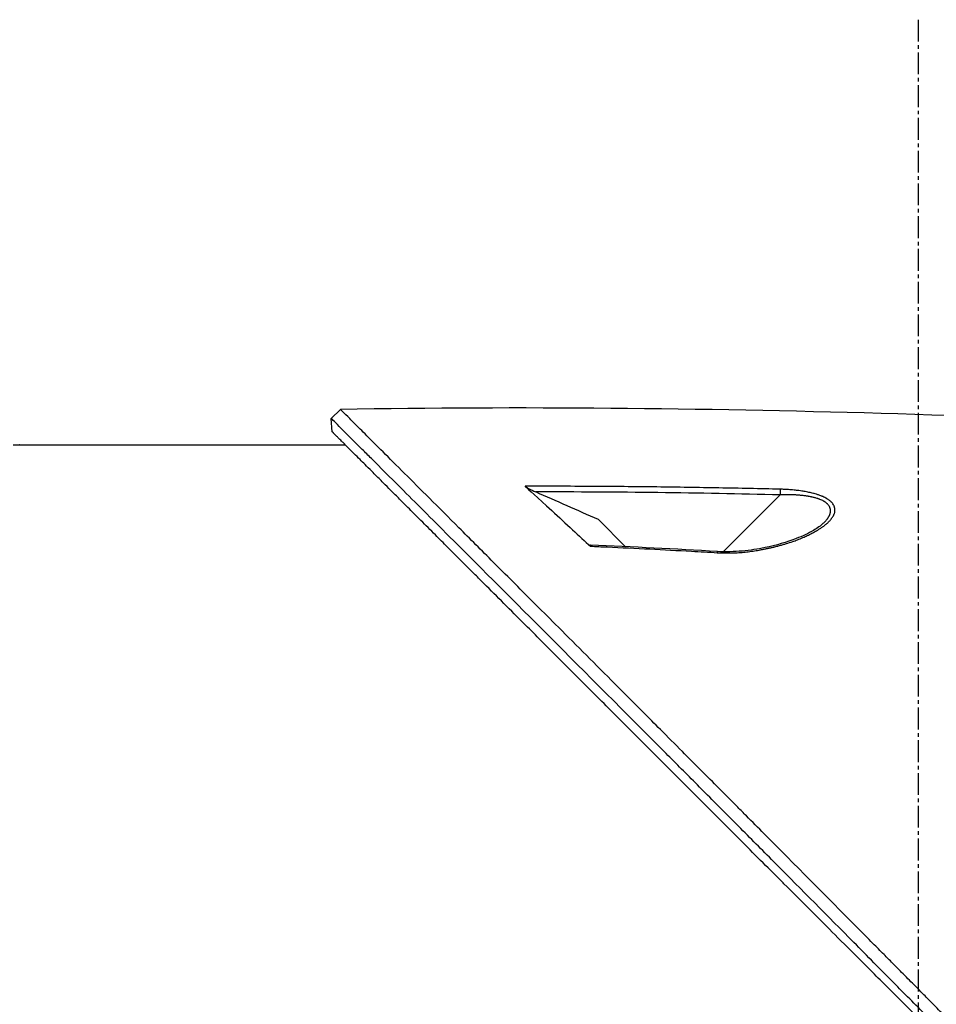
# Model space of a CAD drawing. Header units: millimetres. Extents: x 0 to 4378, y 0 to 2376.
# Tile 246 of 256: x 320 to 392, y 1252 to 1328. Entities that reach past the tile are written whole.
import ezdxf

# ---------------------------------------------------------------- set-up
doc = ezdxf.new("R2010")
doc.units = ezdxf.units.MM
doc.header["$LTSCALE"] = 0.2
doc.linetypes.add('CENTER2', pattern=[1.125, 0.75, -0.125, 0.125, -0.125])
doc.layers.add('02_Center Line', color=1, linetype='CENTER2')

# ---------------------------------------------------------------- blocks, each defined once
blk = doc.blocks.new('A$C078f5041')
for p, q in [((-102.867, 797.157), (-103.574, 797.864)), ((-102.946, 796.121), (-102.867, 797.157)), ((-78.7, 795.1), (-103.966, 795.1)), ((-137.687, 791.232), (-133.276, 786.821)), ((-123.588, 789.312), (-125.685, 787.216)), ((-140.264, 788.312), (-140.264, 788.312)), ((-133.187, 786.732), (-133.187, 786.732))]:
    blk.add_line(p, q)
for centre, major_axis, ratio, start_param, end_param in [((-137.675, 791.22), (0.012, -0.5), 0.024078, 3.598321, 4.68712), ((-2483.699, 6139.76), (-4137.306, -4137.193), 0.999391, 1.20105, 1.201958), ((-132.795, 786.339), (-0.029, 0.499), 0.023193, 5.671135, 6.283186)]:
    blk.add_ellipse(centre, major_axis=major_axis, ratio=ratio, start_param=start_param, end_param=end_param)
for points, knots in [([(-190.366, 710.683), (-190.355, 710.694), (-190.21, 710.839), (-190.139, 710.91), (-190.081, 710.967), (-189.91, 711.138), (-189.796, 711.252), (-189.452, 711.596), (-189.221, 711.825), (-188.528, 712.518), (-188.061, 712.984), (-186.651, 714.393), (-185.698, 715.346), (-184.555, 716.489), (-184.373, 716.671), (-184.053, 716.991), (-183.913, 717.131), (-183.45, 717.595), (-183.123, 717.922), (-182.429, 718.616), (-182.054, 718.991), (-181.458, 719.588), (-181.238, 719.808), (-180.839, 720.208), (-180.661, 720.386), (-180.373, 720.675), (-180.262, 720.785), (-178.969, 722.081), (-177.774, 723.278), (-175.88, 725.178), (-175.189, 725.871), (-173.7, 727.365), (-172.901, 728.167), (-169.959, 731.121), (-167.794, 733.298), (-165.037, 736.075), (-164.459, 736.657), (-163.71, 737.412), (-163.541, 737.582), (-163.294, 737.831), (-163.21, 737.916), (-163.041, 738.086), (-162.955, 738.173), (-162.754, 738.376), (-162.644, 738.487), (-162.446, 738.687), (-162.363, 738.772), (-162.157, 738.979), (-162.034, 739.103), (-161.81, 739.33), (-161.709, 739.433), (-161.078, 740.07), (-160.549, 740.605), (-159.331, 741.837), (-158.643, 742.534), (-157.257, 743.938), (-156.558, 744.645), (-155.416, 745.804), (-154.969, 746.257), (-154.422, 746.812), (-154.32, 746.915), (-154.035, 747.204), (-153.851, 747.39), (-153.314, 747.935), (-152.959, 748.294), (-152.41, 748.851), (-152.212, 749.051), (-151.844, 749.424), (-151.673, 749.596), (-151.424, 749.849), (-151.346, 749.928), (-151.2, 750.075), (-151.136, 750.14), (-150.996, 750.281), (-150.92, 750.359), (-150.64, 750.642), (-150.433, 750.85), (-149.899, 751.39), (-149.573, 751.719), (-149.032, 752.266), (-148.812, 752.488), (-148.413, 752.89), (-148.241, 753.065), (-147.909, 753.401), (-147.752, 753.559), (-147.434, 753.879), (-147.274, 754.04), (-146.87, 754.448), (-146.635, 754.686), (-146.178, 755.148), (-145.96, 755.367), (-145.455, 755.876), (-145.169, 756.165), (-144.478, 756.862), (-144.074, 757.27), (-141.23, 760.138), (-138.817, 762.568), (-135.982, 765.421), (-135.524, 765.881), (-134.844, 766.565), (-134.623, 766.787), (-133.438, 767.979), (-132.482, 768.939), (-131.055, 770.373), (-130.576, 770.854), (-129.528, 771.906), (-128.96, 772.475), (-127.952, 773.487), (-127.51, 773.93), (-126.232, 775.212), (-125.404, 776.042), (-123.097, 778.354), (-121.645, 779.808), (-119.103, 782.352), (-117.994, 783.462), (-116.427, 785.029), (-115.936, 785.519), (-114.524, 786.931), (-113.626, 787.828), (-111.967, 789.485), (-111.201, 790.25), (-109.105, 792.343), (-107.894, 793.552), (-106.418, 795.026), (-105.995, 795.447), (-105.255, 796.186), (-104.935, 796.506), (-104.529, 796.91), (-104.407, 797.032), (-104.077, 797.362), (-103.906, 797.532), (-103.644, 797.794), (-103.574, 797.864), (-103.574, 797.864)], [-6.38032, -6.38032, -6.38032, -6.38032, -6.37821, -6.37821, -6.369846, -6.369846, -6.353117, -6.353117, -6.319657, -6.319657, -6.25276, -6.25276, -6.118821, -6.118821, -6.093562, -6.093562, -6.074245, -6.074245, -6.02934, -6.02934, -5.977241, -5.977241, -5.946683, -5.946683, -5.922148, -5.922148, -5.906985, -5.906985, -5.744468, -5.744468, -5.651851, -5.651851, -5.545767, -5.545767, -5.263109, -5.263109, -5.188236, -5.188236, -5.166424, -5.166424, -5.156096, -5.156096, -5.145051, -5.145051, -5.130591, -5.130591, -5.12026, -5.12026, -5.104932, -5.104932, -5.092289, -5.092289, -5.026821, -5.026821, -4.941899, -4.941899, -4.85599, -4.85599, -4.800726, -4.800726, -4.788117, -4.788117, -4.765241, -4.765241, -4.721287, -4.721287, -4.696404, -4.696404, -4.675122, -4.675122, -4.664727, -4.664727, -4.65667, -4.65667, -4.64693, -4.64693, -4.620997, -4.620997, -4.580201, -4.580201, -4.553194, -4.553194, -4.530725, -4.530725, -4.50998, -4.50998, -4.488898, -4.488898, -4.457903, -4.457903, -4.429176, -4.429176, -4.391259, -4.391259, -4.337563, -4.337563, -4.012989, -4.012989, -3.949041, -3.949041, -3.91815, -3.91815, -3.78308, -3.78308, -3.714321, -3.714321, -3.631782, -3.631782, -3.566461, -3.566461, -3.442027, -3.442027, -3.2143, -3.2143, -3.028646, -3.028646, -2.942037, -2.942037, -2.774506, -2.774506, -2.616657, -2.616657, -2.316725, -2.316725, -2.178502, -2.178502, -2.04381, -2.04381, -1.977504, -1.977504, -1.844402, -1.844402, -1.687943, -1.687943, -1.687943, -1.687943]), ([(-189.659, 709.975), (-189.617, 710.018), (-189.249, 710.384), (-188.43, 711.202), (-188.12, 711.512), (-187.184, 712.446), (-186.554, 713.076), (-184.649, 714.98), (-183.365, 716.264), (-181.156, 718.475), (-180.276, 719.356), (-178.187, 721.448), (-176.984, 722.654), (-169.917, 729.741), (-163.9, 735.795), (-159.517, 740.226), (-158.662, 741.092), (-157.148, 742.624), (-156.491, 743.29), (-155.182, 744.617), (-154.535, 745.274), (-153.234, 746.592), (-152.591, 747.244), (-151.508, 748.34), (-151.071, 748.783), (-150.433, 749.429), (-150.203, 749.661), (-149.119, 750.757), (-148.275, 751.609), (-146.596, 753.305), (-145.779, 754.13), (-144.443, 755.478), (-143.922, 756.003), (-141.37, 758.576), (-139.35, 760.613), (-136.453, 763.528), (-135.538, 764.449), (-134.199, 765.796), (-133.768, 766.229), (-132.484, 767.519), (-131.636, 768.371), (-129.987, 770.028), (-129.184, 770.834), (-121.766, 778.279), (-116.226, 783.818), (-110.645, 789.393), (-109.379, 790.657), (-107.412, 792.621), (-106.652, 793.38), (-105.735, 794.295), (-105.498, 794.531), (-104.495, 795.532), (-103.891, 796.135), (-103.075, 796.95), (-102.867, 797.157), (-102.867, 797.157)], [0.000001, 0.000001, 0.000001, 0.000001, 0.021324, 0.021324, 0.03421, 0.03421, 0.059972, 0.059972, 0.111336, 0.111336, 0.145179, 0.145179, 0.190053, 0.190053, 0.406282, 0.406282, 0.45854, 0.45854, 0.49858, 0.49858, 0.53836, 0.53836, 0.578257, 0.578257, 0.605242, 0.605242, 0.618018, 0.618018, 0.679184, 0.679184, 0.737422, 0.737422, 0.77473, 0.77473, 0.920763, 0.920763, 0.987368, 0.987368, 1.019116, 1.019116, 1.082341, 1.082341, 1.143319, 1.143319, 1.651214, 1.651214, 1.817992, 1.817992, 1.943145, 1.943145, 1.990049, 1.990049, 2.154423, 2.154423, 2.318904, 2.318904, 2.318904, 2.318904]), ([(-208.707, 690.359), (-208.707, 690.359), (-208.689, 690.378), (-208.642, 690.424), (-208.631, 690.435), (-208.581, 690.485), (-208.532, 690.534), (-208.437, 690.63), (-208.397, 690.669), (-208.292, 690.774), (-208.223, 690.844), (-208.075, 690.991), (-208, 691.066), (-207.791, 691.275), (-207.649, 691.417), (-207.436, 691.631), (-207.377, 691.689), (-207.175, 691.892), (-207.023, 692.044), (-206.763, 692.303), (-206.661, 692.405), (-206.427, 692.639), (-206.293, 692.773), (-206.012, 693.054), (-205.866, 693.201), (-205.692, 693.375), (-205.669, 693.397), (-205.474, 693.592), (-205.295, 693.772), (-204.944, 694.123), (-204.773, 694.293), (-204.367, 694.699), (-204.129, 694.938), (-203.731, 695.336), (-203.577, 695.49), (-203.084, 695.983), (-202.734, 696.332), (-202.001, 697.065), (-201.617, 697.45), (-201.054, 698.012), (-200.887, 698.18), (-200.122, 698.945), (-199.502, 699.565), (-198.454, 700.613), (-198.04, 701.027), (-197.125, 701.941), (-196.621, 702.445), (-195.581, 703.485), (-195.044, 704.023), (-194.395, 704.671), (-194.293, 704.773), (-193.5, 705.566), (-192.795, 706.272), (-191.557, 707.51), (-191.03, 708.036), (-189.806, 709.26), (-189.105, 709.961), (-187.798, 711.268), (-187.195, 711.871), (-186.186, 712.881), (-185.783, 713.283), (-185.107, 713.959), (-184.835, 714.231), (-184.222, 714.845), (-183.879, 715.187), (-183.191, 715.875), (-182.846, 716.22), (-182.191, 716.875), (-181.882, 717.184), (-181.533, 717.533), (-181.493, 717.573), (-181.104, 717.962), (-180.753, 718.314), (-179.863, 719.204), (-179.322, 719.745), (-178.609, 720.458), (-178.439, 720.627), (-177.554, 721.512), (-176.835, 722.232), (-175.386, 723.68), (-174.658, 724.408), (-173.194, 725.872), (-172.459, 726.608), (-170.981, 728.086), (-170.238, 728.828), (-168.744, 730.322), (-167.992, 731.074), (-166.491, 732.575), (-165.742, 733.324), (-164.677, 734.39), (-164.361, 734.705), (-163.728, 735.338), (-163.411, 735.656), (-162.969, 736.097), (-162.844, 736.222), (-162.53, 736.537), (-162.34, 736.727), (-161.96, 737.106), (-161.77, 737.296), (-161.39, 737.677), (-161.199, 737.867), (-160.841, 738.226), (-160.672, 738.394), (-160.481, 738.586), (-160.458, 738.608), (-160.199, 738.868), (-159.961, 739.106), (-159.483, 739.584), (-159.243, 739.823), (-158.764, 740.303), (-158.524, 740.543), (-158.233, 740.833), (-158.185, 740.881), (-157.892, 741.174), (-157.644, 741.422), (-157.14, 741.927), (-156.883, 742.183), (-156.362, 742.704), (-156.099, 742.968), (-155.631, 743.435), (-155.434, 743.632), (-155.05, 744.016), (-154.863, 744.204), (-154.479, 744.588), (-154.282, 744.784), (-153.898, 745.168), (-153.711, 745.355), (-153.341, 745.725), (-153.159, 745.907), (-152.793, 746.273), (-152.609, 746.457), (-152.409, 746.657), (-152.392, 746.675), (-152.181, 746.886), (-151.987, 747.079), (-151.605, 747.462), (-151.416, 747.65), (-151.073, 747.994), (-150.918, 748.148), (-150.727, 748.34), (-150.691, 748.375), (-150.537, 748.529), (-150.419, 748.647), (-150.229, 748.838), (-150.156, 748.91), (-149.975, 749.091), (-149.866, 749.201), (-149.675, 749.391), (-149.595, 749.472), (-149.377, 749.689), (-149.241, 749.826), (-149.05, 750.017), (-148.997, 750.07), (-148.742, 750.324), (-148.537, 750.529), (-148.126, 750.941), (-147.919, 751.147), (-147.506, 751.561), (-147.299, 751.767), (-146.952, 752.114), (-146.812, 752.254), (-145.856, 753.211), (-145.041, 754.025), (-143.541, 755.526), (-142.854, 756.212), (-141.585, 757.481), (-141.003, 758.064), (-140.262, 758.804), (-140.103, 758.964), (-139.287, 759.78), (-138.633, 760.434), (-137.9, 761.167), (-137.818, 761.248), (-137.213, 761.853), (-136.691, 762.375), (-135.965, 763.101), (-135.758, 763.308), (-135.066, 764.001), (-134.581, 764.485), (-133.863, 765.203), (-133.628, 765.439), (-132.596, 766.471), (-131.804, 767.262), (-130.397, 768.67), (-129.778, 769.289), (-128.555, 770.512), (-127.95, 771.116), (-126.763, 772.303), (-126.18, 772.886), (-125.427, 773.639), (-125.251, 773.815), (-124.134, 774.932), (-123.207, 775.859), (-121.917, 777.15), (-121.539, 777.528), (-120.325, 778.741), (-119.502, 779.564), (-118.283, 780.783), (-117.874, 781.193), (-116.926, 782.141), (-116.39, 782.676), (-115.354, 783.712), (-114.852, 784.214), (-114.254, 784.812), (-114.148, 784.919), (-113.303, 785.763), (-112.589, 786.477), (-111.577, 787.49), (-111.255, 787.811), (-110.558, 788.508), (-110.186, 788.88), (-109.474, 789.593), (-109.132, 789.934), (-108.61, 790.457), (-108.421, 790.645), (-108.02, 791.046), (-107.809, 791.257), (-107.417, 791.649), (-107.235, 791.831), (-106.836, 792.231), (-106.621, 792.445), (-106.275, 792.791), (-106.14, 792.927), (-105.827, 793.239), (-105.654, 793.413), (-105.353, 793.714), (-105.223, 793.844), (-104.939, 794.127), (-104.789, 794.277), (-104.539, 794.528), (-104.435, 794.631), (-104.195, 794.872), (-104.063, 795.004), (-103.869, 795.198), (-103.8, 795.267), (-103.641, 795.425), (-103.555, 795.511), (-103.412, 795.654), (-103.352, 795.714), (-103.202, 795.865), (-103.124, 795.942), (-103.055, 796.011), (-103.044, 796.022), (-102.983, 796.084), (-102.954, 796.113), (-102.946, 796.12), (-102.946, 796.121), (-102.946, 796.121)], [0, 0, 0, 0, 0.257354, 0.257354, 0.326237, 0.326237, 0.532709, 0.532709, 0.653072, 0.653072, 0.826383, 0.826383, 0.980612, 0.980612, 1.221018, 1.221018, 1.308472, 1.308472, 1.512953, 1.512953, 1.636992, 1.636992, 1.789146, 1.789146, 1.943102, 1.943102, 1.965845, 1.965845, 2.139379, 2.139379, 2.294197, 2.294197, 2.497442, 2.497442, 2.621999, 2.621999, 2.888446, 2.888446, 3.162424, 3.162424, 3.276803, 3.276803, 3.678252, 3.678252, 3.9315, 3.9315, 4.226971, 4.226971, 4.529662, 4.529662, 4.586048, 4.586048, 4.965901, 4.965901, 5.240486, 5.240486, 5.596576, 5.596576, 5.895461, 5.895461, 6.09193, 6.09193, 6.223224, 6.223224, 6.387068, 6.387068, 6.550917, 6.550917, 6.696146, 6.696146, 6.714688, 6.714688, 6.878445, 6.878445, 7.127882, 7.127882, 7.205393, 7.205393, 7.531923, 7.531923, 7.858453, 7.858453, 8.185149, 8.185149, 8.511845, 8.511845, 8.840084, 8.840084, 9.164788, 9.164788, 9.300716, 9.300716, 9.43764, 9.43764, 9.491568, 9.491568, 9.573784, 9.573784, 9.656087, 9.656087, 9.738273, 9.738273, 9.810512, 9.810512, 9.820176, 9.820176, 9.921487, 9.921487, 10.022047, 10.022047, 10.121234, 10.121234, 10.140813, 10.140813, 10.240775, 10.240775, 10.34206, 10.34206, 10.443345, 10.443345, 10.519125, 10.519125, 10.593519, 10.593519, 10.673571, 10.673571, 10.751664, 10.751664, 10.828971, 10.828971, 10.907781, 10.907781, 10.915165, 10.915165, 10.998748, 10.998748, 11.080195, 11.080195, 11.146615, 11.146615, 11.161943, 11.161943, 11.21211, 11.21211, 11.242651, 11.242651, 11.288319, 11.288319, 11.321832, 11.321832, 11.377745, 11.377745, 11.399138, 11.399138, 11.480179, 11.480179, 11.560404, 11.560404, 11.640086, 11.640086, 11.694297, 11.694297, 12.011124, 12.011124, 12.279997, 12.279997, 12.509628, 12.509628, 12.572827, 12.572827, 12.833111, 12.833111, 12.865725, 12.865725, 13.07529, 13.07529, 13.158686, 13.158686, 13.355513, 13.355513, 13.451637, 13.451637, 13.778619, 13.778619, 14.038498, 14.038498, 14.296261, 14.296261, 14.549067, 14.549067, 14.626299, 14.626299, 15.04137, 15.04137, 15.215105, 15.215105, 15.604069, 15.604069, 15.80398, 15.80398, 16.073193, 16.073193, 16.335419, 16.335419, 16.392609, 16.392609, 16.791079, 16.791079, 16.982171, 16.982171, 17.214497, 17.214497, 17.441103, 17.441103, 17.573214, 17.573214, 17.727887, 17.727887, 17.868871, 17.868871, 18.045189, 18.045189, 18.163993, 18.163993, 18.326743, 18.326743, 18.458589, 18.458589, 18.625722, 18.625722, 18.752843, 18.752843, 18.936687, 18.936687, 19.046733, 19.046733, 19.205689, 19.205689, 19.340689, 19.340689, 19.583635, 19.583635, 19.634122, 19.634122, 19.890387, 19.890387, 19.927065, 19.927065, 19.927065, 19.927065]), ([(-78.7, 795.1), (-78.7, 795.1), (-78.687, 795.1), (-78.636, 795.099), (-78.598, 795.099), (-78.509, 795.099), (-78.453, 795.098), (-78.33, 795.098), (-78.263, 795.098), (-78.2, 795.098)], [0.07533773, 0.07533773, 0.07533773, 0.07533773, 0.09417216, 0.09417216, 0.11300659, 0.11300659, 0.13184102, 0.13184102, 0.15067545, 0.15067545, 0.15067545, 0.15067545]), ([(-137.691, 791.668), (-136.125, 791.707), (-134.537, 791.741), (-131.344, 791.799), (-129.741, 791.824), (-126.441, 791.864), (-124.743, 791.879), (-121.335, 791.897), (-119.624, 791.901), (-117.896, 791.898)], [0, 0, 0, 0, 0.25, 0.25, 0.495865, 0.495865, 0.749803, 0.749803, 1, 1, 1, 1]), ([(-117.896, 791.898), (-118.132, 791.684), (-118.865, 791.024), (-121.085, 788.992), (-122.141, 788.005), (-122.968, 787.25)], [0.000001, 0.000001, 0.000001, 0.000001, 0.1626684, 0.1626684, 0.3260549, 0.3260549, 0.3260549, 0.3260549]), ([(-117.896, 791.898), (-117.908, 791.887), (-117.923, 791.875), (-117.96, 791.85), (-117.983, 791.835), (-118.066, 791.784), (-118.137, 791.745), (-118.35, 791.635), (-118.53, 791.549), (-118.73, 791.461)], [0.000001, 0.000001, 0.000001, 0.000001, 0.00808386, 0.00808386, 0.01768436, 0.01768436, 0.04165446, 0.04165446, 0.09171226, 0.09171226, 0.09171226, 0.09171226]), ([(-132.812, 786.748), (-132.966, 786.739), (-133.121, 786.733), (-133.276, 786.729), (-133.356, 786.728), (-133.437, 786.726), (-133.517, 786.726), (-133.68, 786.725), (-133.844, 786.728), (-134.008, 786.733), (-134.082, 786.736), (-134.157, 786.739), (-134.232, 786.742), (-134.4, 786.751), (-134.568, 786.762), (-134.738, 786.777), (-134.813, 786.783), (-134.889, 786.79), (-134.964, 786.798), (-135.13, 786.815), (-135.297, 786.835), (-135.464, 786.858), (-135.543, 786.869), (-135.621, 786.88), (-135.7, 786.892), (-135.857, 786.916), (-136.015, 786.942), (-136.174, 786.971), (-136.267, 786.988), (-136.361, 787.006), (-136.455, 787.025), (-136.536, 787.041), (-136.618, 787.058), (-136.7, 787.076), (-136.784, 787.094), (-136.868, 787.112), (-136.951, 787.131), (-137.032, 787.15), (-137.113, 787.169), (-137.192, 787.188), (-137.196, 787.189), (-137.201, 787.19), (-137.205, 787.191), (-137.306, 787.215), (-137.403, 787.24), (-137.499, 787.265), (-137.595, 787.29), (-137.689, 787.315), (-137.78, 787.341), (-137.872, 787.367), (-137.963, 787.393), (-138.051, 787.419), (-138.09, 787.431), (-138.129, 787.443), (-138.167, 787.454), (-138.336, 787.506), (-138.5, 787.56), (-138.659, 787.615), (-138.783, 787.658), (-138.905, 787.702), (-139.024, 787.748), (-139.172, 787.804), (-139.316, 787.862), (-139.455, 787.922), (-139.57, 787.971), (-139.682, 788.022), (-139.791, 788.073), (-139.915, 788.131), (-140.034, 788.19), (-140.15, 788.251), (-140.24, 788.298), (-140.327, 788.346), (-140.412, 788.394), (-140.436, 788.408), (-140.46, 788.422), (-140.484, 788.436), (-140.507, 788.449), (-140.53, 788.463), (-140.555, 788.478), (-140.619, 788.516), (-140.682, 788.555), (-140.742, 788.594), (-140.809, 788.636), (-140.873, 788.679), (-140.934, 788.722), (-140.995, 788.765), (-141.054, 788.807), (-141.109, 788.85), (-141.124, 788.861), (-141.139, 788.872), (-141.153, 788.884), (-141.223, 788.939), (-141.288, 788.993), (-141.349, 789.048), (-141.416, 789.109), (-141.478, 789.169), (-141.534, 789.23), (-141.551, 789.248), (-141.567, 789.267), (-141.583, 789.285), (-141.593, 789.296), (-141.602, 789.307), (-141.612, 789.319), (-141.621, 789.33), (-141.63, 789.341), (-141.64, 789.353), (-141.643, 789.357), (-141.646, 789.361), (-141.649, 789.365), (-141.669, 789.39), (-141.688, 789.415), (-141.706, 789.44), (-141.723, 789.464), (-141.74, 789.489), (-141.756, 789.513), (-141.772, 789.537), (-141.787, 789.561), (-141.801, 789.584), (-141.804, 789.589), (-141.807, 789.594), (-141.81, 789.599), (-141.813, 789.605), (-141.817, 789.611), (-141.82, 789.617), (-141.835, 789.645), (-141.849, 789.672), (-141.861, 789.699), (-141.873, 789.726), (-141.884, 789.754), (-141.893, 789.781), (-141.902, 789.808), (-141.91, 789.836), (-141.916, 789.863), (-141.917, 789.866), (-141.918, 789.87), (-141.919, 789.873), (-141.926, 789.906), (-141.931, 789.939), (-141.934, 789.973), (-141.937, 790.006), (-141.938, 790.039), (-141.937, 790.073), (-141.936, 790.106), (-141.932, 790.139), (-141.927, 790.172), (-141.925, 790.179), (-141.924, 790.186), (-141.922, 790.194), (-141.917, 790.217), (-141.911, 790.241), (-141.904, 790.265), (-141.897, 790.289), (-141.888, 790.314), (-141.878, 790.338), (-141.869, 790.361), (-141.859, 790.384), (-141.847, 790.408), (-141.847, 790.41), (-141.846, 790.411), (-141.845, 790.413), (-141.826, 790.452), (-141.803, 790.491), (-141.776, 790.529), (-141.751, 790.566), (-141.721, 790.602), (-141.689, 790.638), (-141.68, 790.648), (-141.67, 790.658), (-141.661, 790.668), (-141.65, 790.678), (-141.639, 790.689), (-141.628, 790.7), (-141.599, 790.728), (-141.568, 790.755), (-141.534, 790.782), (-141.502, 790.808), (-141.467, 790.834), (-141.43, 790.86), (-141.415, 790.87), (-141.4, 790.88), (-141.385, 790.89), (-141.364, 790.904), (-141.341, 790.918), (-141.318, 790.932), (-141.314, 790.935), (-141.309, 790.938), (-141.304, 790.94), (-141.259, 790.967), (-141.211, 790.994), (-141.161, 791.019), (-141.111, 791.045), (-141.057, 791.07), (-141.002, 791.095), (-140.983, 791.104), (-140.964, 791.112), (-140.944, 791.12), (-140.871, 791.151), (-140.792, 791.181), (-140.707, 791.211), (-140.677, 791.221), (-140.646, 791.232), (-140.614, 791.242), (-140.544, 791.265), (-140.474, 791.287), (-140.406, 791.306), (-140.357, 791.321), (-140.309, 791.334), (-140.262, 791.346), (-140.204, 791.361), (-140.146, 791.376), (-140.087, 791.39), (-140.032, 791.403), (-139.976, 791.415), (-139.92, 791.427), (-139.858, 791.441), (-139.794, 791.454), (-139.73, 791.466), (-139.726, 791.467), (-139.722, 791.467), (-139.718, 791.468), (-139.607, 791.49), (-139.493, 791.509), (-139.376, 791.527), (-139.298, 791.539), (-139.22, 791.55), (-139.14, 791.561), (-139.019, 791.577), (-138.896, 791.591), (-138.77, 791.604), (-138.688, 791.612), (-138.606, 791.619), (-138.522, 791.626), (-138.403, 791.635), (-138.282, 791.643), (-138.159, 791.65), (-138.062, 791.655), (-137.964, 791.66), (-137.864, 791.663), (-137.807, 791.665), (-137.749, 791.667), (-137.691, 791.668)], [0, 0, 0, 0, 0.0270827, 0.0270827, 0.0270827, 0.0411256, 0.0411256, 0.0411256, 0.0695065, 0.0695065, 0.0695065, 0.0823921, 0.0823921, 0.0823921, 0.1113872, 0.1113872, 0.1113872, 0.1242941, 0.1242941, 0.1242941, 0.1526044, 0.1526044, 0.1526044, 0.1658319, 0.1658319, 0.1658319, 0.1923647, 0.1923647, 0.1923647, 0.207916, 0.207916, 0.207916, 0.2215, 0.2215, 0.2215, 0.2354902, 0.2354902, 0.2354902, 0.2492212, 0.2492212, 0.2492212, 0.25, 0.25, 0.25, 0.2674842, 0.2674842, 0.2674842, 0.2850744, 0.2850744, 0.2850744, 0.3027002, 0.3027002, 0.3027002, 0.3104208, 0.3104208, 0.3104208, 0.3443978, 0.3443978, 0.3443978, 0.3709428, 0.3709428, 0.3709428, 0.4041468, 0.4041468, 0.4041468, 0.431509, 0.431509, 0.431509, 0.4625284, 0.4625284, 0.4625284, 0.4865055, 0.4865055, 0.4865055, 0.4932527, 0.4932527, 0.4932527, 0.4996013, 0.4996013, 0.4996013, 0.5162457, 0.5162457, 0.5162457, 0.5344736, 0.5344736, 0.5344736, 0.5525404, 0.5525404, 0.5525404, 0.5573434, 0.5573434, 0.5573434, 0.5806157, 0.5806157, 0.5806157, 0.6064037, 0.6064037, 0.6064037, 0.6143219, 0.6143219, 0.6143219, 0.6190583, 0.6190583, 0.6190583, 0.6235444, 0.6235444, 0.6235444, 0.625, 0.625, 0.625, 0.634048, 0.634048, 0.634048, 0.6430402, 0.6430402, 0.6430402, 0.6520701, 0.6520701, 0.6520701, 0.6540014, 0.6540014, 0.6540014, 0.65625, 0.65625, 0.65625, 0.6661503, 0.6661503, 0.6661503, 0.6761846, 0.6761846, 0.6761846, 0.6862488, 0.6862488, 0.6862488, 0.6875, 0.6875, 0.6875, 0.6995394, 0.6995394, 0.6995394, 0.7113318, 0.7113318, 0.7113318, 0.7228138, 0.7228138, 0.7228138, 0.7253202, 0.7253202, 0.7253202, 0.7335038, 0.7335038, 0.7335038, 0.7417519, 0.7417519, 0.7417519, 0.7494631, 0.7494631, 0.7494631, 0.75, 0.75, 0.75, 0.7628534, 0.7628534, 0.7628534, 0.7752317, 0.7752317, 0.7752317, 0.7787267, 0.7787267, 0.7787267, 0.7825392, 0.7825392, 0.7825392, 0.7923986, 0.7923986, 0.7923986, 0.8021419, 0.8021419, 0.8021419, 0.8059426, 0.8059426, 0.8059426, 0.8113842, 0.8113842, 0.8113842, 0.8125, 0.8125, 0.8125, 0.8230752, 0.8230752, 0.8230752, 0.8338188, 0.8338188, 0.8338188, 0.8375, 0.8375, 0.8375, 0.8513031, 0.8513031, 0.8513031, 0.85625, 0.85625, 0.85625, 0.8671774, 0.8671774, 0.8671774, 0.875, 0.875, 0.875, 0.8846756, 0.8846756, 0.8846756, 0.8937423, 0.8937423, 0.8937423, 0.9038865, 0.9038865, 0.9038865, 0.9045152, 0.9045152, 0.9045152, 0.922179, 0.922179, 0.922179, 0.9339319, 0.9339319, 0.9339319, 0.95171, 0.95171, 0.95171, 0.9632922, 0.9632922, 0.9632922, 0.979654, 0.979654, 0.979654, 0.992574, 0.992574, 0.992574, 0.9999999, 0.9999999, 0.9999999, 0.9999999]), ([(-141.196, 789.192), (-141.218, 789.216), (-141.239, 789.239), (-141.258, 789.261), (-141.276, 789.283), (-141.294, 789.304), (-141.311, 789.325), (-141.324, 789.343), (-141.337, 789.36), (-141.35, 789.376), (-141.362, 789.393), (-141.374, 789.409), (-141.385, 789.426), (-141.397, 789.442), (-141.408, 789.458), (-141.418, 789.474), (-141.428, 789.49), (-141.438, 789.506), (-141.448, 789.522), (-141.453, 789.531), (-141.458, 789.539), (-141.462, 789.547), (-141.465, 789.551), (-141.467, 789.555), (-141.469, 789.559), (-141.473, 789.567), (-141.477, 789.574), (-141.481, 789.58), (-141.484, 789.587), (-141.487, 789.593), (-141.49, 789.599), (-141.493, 789.604), (-141.495, 789.609), (-141.498, 789.614), (-141.502, 789.622), (-141.505, 789.63), (-141.509, 789.638), (-141.515, 789.651), (-141.521, 789.664), (-141.527, 789.678), (-141.532, 789.692), (-141.538, 789.706), (-141.543, 789.721), (-141.549, 789.736), (-141.554, 789.751), (-141.559, 789.768), (-141.564, 789.783), (-141.568, 789.798), (-141.572, 789.814), (-141.576, 789.83), (-141.58, 789.847), (-141.583, 789.865), (-141.586, 789.88), (-141.588, 789.897), (-141.59, 789.914), (-141.591, 789.92), (-141.592, 789.927), (-141.592, 789.933), (-141.593, 789.943), (-141.594, 789.951), (-141.594, 789.959), (-141.595, 789.962), (-141.595, 789.966), (-141.595, 789.969), (-141.595, 789.984), (-141.596, 789.999), (-141.595, 790.013), (-141.595, 790.027), (-141.595, 790.04), (-141.594, 790.053), (-141.593, 790.063), (-141.592, 790.073), (-141.591, 790.083), (-141.59, 790.09), (-141.589, 790.097), (-141.588, 790.104), (-141.585, 790.122), (-141.582, 790.141), (-141.577, 790.16), (-141.573, 790.176), (-141.568, 790.193), (-141.563, 790.209), (-141.56, 790.219), (-141.556, 790.229), (-141.552, 790.239), (-141.543, 790.264), (-141.532, 790.289), (-141.519, 790.313), (-141.517, 790.317), (-141.515, 790.321), (-141.513, 790.325), (-141.499, 790.35), (-141.484, 790.376), (-141.467, 790.4), (-141.46, 790.41), (-141.453, 790.419), (-141.446, 790.429), (-141.439, 790.438), (-141.431, 790.448), (-141.423, 790.458), (-141.404, 790.481), (-141.383, 790.504), (-141.361, 790.526), (-141.355, 790.532), (-141.35, 790.537), (-141.344, 790.542), (-141.323, 790.563), (-141.301, 790.582), (-141.277, 790.602), (-141.249, 790.624), (-141.22, 790.646), (-141.189, 790.667), (-141.183, 790.672), (-141.176, 790.676), (-141.17, 790.68), (-141.156, 790.689), (-141.142, 790.698), (-141.128, 790.707), (-141.11, 790.718), (-141.092, 790.729), (-141.074, 790.739), (-141.068, 790.742), (-141.062, 790.746), (-141.055, 790.749), (-141.011, 790.773), (-140.964, 790.797), (-140.915, 790.819), (-140.865, 790.842), (-140.813, 790.864), (-140.759, 790.885), (-140.746, 790.89), (-140.733, 790.895), (-140.72, 790.899), (-140.685, 790.913), (-140.649, 790.925), (-140.612, 790.938), (-140.609, 790.939), (-140.607, 790.939), (-140.604, 790.94), (-140.566, 790.953), (-140.527, 790.965), (-140.487, 790.977), (-140.484, 790.978), (-140.481, 790.979), (-140.478, 790.98), (-140.446, 790.989), (-140.413, 790.999), (-140.379, 791.008), (-140.341, 791.018), (-140.303, 791.027), (-140.265, 791.037), (-140.225, 791.046), (-140.185, 791.056), (-140.144, 791.064), (-140.136, 791.066), (-140.128, 791.068), (-140.119, 791.07), (-140.094, 791.075), (-140.069, 791.08), (-140.043, 791.085), (-139.984, 791.097), (-139.923, 791.108), (-139.861, 791.119), (-139.857, 791.12), (-139.853, 791.12), (-139.85, 791.121), (-139.825, 791.125), (-139.801, 791.129), (-139.776, 791.133), (-139.743, 791.138), (-139.709, 791.143), (-139.675, 791.148), (-139.652, 791.151), (-139.629, 791.154), (-139.607, 791.157), (-139.587, 791.16), (-139.567, 791.162), (-139.548, 791.165), (-139.5, 791.171), (-139.452, 791.176), (-139.404, 791.182), (-139.355, 791.187), (-139.305, 791.192), (-139.255, 791.196), (-139.231, 791.199), (-139.207, 791.201), (-139.182, 791.203), (-139.12, 791.208), (-139.057, 791.213), (-138.993, 791.217), (-138.96, 791.219), (-138.926, 791.221), (-138.893, 791.223), (-138.861, 791.225), (-138.829, 791.226), (-138.797, 791.228), (-138.701, 791.233), (-138.603, 791.236), (-138.503, 791.238), (-138.464, 791.239), (-138.425, 791.24), (-138.386, 791.241), (-138.295, 791.242), (-138.202, 791.242), (-138.107, 791.241), (-138.101, 791.241), (-138.096, 791.241), (-138.091, 791.241), (-138.045, 791.241), (-137.999, 791.24), (-137.952, 791.24), (-137.865, 791.238), (-137.777, 791.236), (-137.687, 791.232)], [-0.9529856, -0.9529856, -0.9529856, -0.9529856, -0.9343568, -0.9343568, -0.9343568, -0.9165941, -0.9165941, -0.9165941, -0.9022408, -0.9022408, -0.9022408, -0.8882142, -0.8882142, -0.8882142, -0.874725, -0.874725, -0.874725, -0.8619328, -0.8619328, -0.8619328, -0.8551118, -0.8551118, -0.8551118, -0.8514938, -0.8514938, -0.8514938, -0.8443269, -0.8443269, -0.8443269, -0.8375015, -0.8375015, -0.8375015, -0.8321428, -0.8321428, -0.8321428, -0.8241969, -0.8241969, -0.8241969, -0.8114557, -0.8114557, -0.8114557, -0.7991893, -0.7991893, -0.7991893, -0.786892, -0.786892, -0.786892, -0.7755526, -0.7755526, -0.7755526, -0.7644706, -0.7644706, -0.7644706, -0.7545122, -0.7545122, -0.7545122, -0.7508234, -0.7508234, -0.7508234, -0.7448426, -0.7448426, -0.7448426, -0.7421865, -0.7421865, -0.7421865, -0.7309234, -0.7309234, -0.7309234, -0.7197348, -0.7197348, -0.7197348, -0.7111981, -0.7111981, -0.7111981, -0.705, -0.705, -0.705, -0.6890008, -0.6890008, -0.6890008, -0.675, -0.675, -0.675, -0.6663736, -0.6663736, -0.6663736, -0.6449406, -0.6449406, -0.6449406, -0.6414403, -0.6414403, -0.6414403, -0.6187444, -0.6187444, -0.6187444, -0.6099992, -0.6099992, -0.6099992, -0.6010159, -0.6010159, -0.6010159, -0.5795107, -0.5795107, -0.5795107, -0.5742689, -0.5742689, -0.5742689, -0.5546286, -0.5546286, -0.5546286, -0.5315724, -0.5315724, -0.5315724, -0.5268147, -0.5268147, -0.5268147, -0.5168612, -0.5168612, -0.5168612, -0.5044535, -0.5044535, -0.5044535, -0.5003261, -0.5003261, -0.5003261, -0.4703226, -0.4703226, -0.4703226, -0.440173, -0.440173, -0.440173, -0.4331128, -0.4331128, -0.4331128, -0.414003, -0.414003, -0.414003, -0.4125801, -0.4125801, -0.4125801, -0.3928579, -0.3928579, -0.3928579, -0.3913298, -0.3913298, -0.3913298, -0.375, -0.375, -0.375, -0.3562776, -0.3562776, -0.3562776, -0.3370631, -0.3370631, -0.3370631, -0.3330837, -0.3330837, -0.3330837, -0.3212869, -0.3212869, -0.3212869, -0.2942027, -0.2942027, -0.2942027, -0.2925733, -0.2925733, -0.2925733, -0.2820875, -0.2820875, -0.2820875, -0.2679218, -0.2679218, -0.2679218, -0.2585353, -0.2585353, -0.2585353, -0.25, -0.25, -0.25, -0.2278122, -0.2278122, -0.2278122, -0.2051595, -0.2051595, -0.2051595, -0.19436, -0.19436, -0.19436, -0.1668443, -0.1668443, -0.1668443, -0.1527606, -0.1527606, -0.1527606, -0.1395563, -0.1395563, -0.1395563, -0.1002278, -0.1002278, -0.1002278, -0.0851731, -0.0851731, -0.0851731, -0.0501773, -0.0501773, -0.0501773, -0.0482579, -0.0482579, -0.0482579, -0.0313508, -0.0313508, -0.0313508, -0.0000001, -0.0000001, -0.0000001, -0.0000001]), ([(-141.032, 789.027), (-140.831, 788.84), (-140.561, 788.651), (-139.871, 788.245), (-139.422, 788.033), (-138.204, 787.558), (-137.38, 787.32), (-135.95, 787.025), (-135.359, 786.933), (-134.125, 786.819), (-133.47, 786.8), (-132.824, 786.839)], [0, 0, 0, 0, 0.1428426, 0.1428426, 0.3281517, 0.3281517, 0.6097841, 0.6097841, 0.7950977, 0.7950977, 0.9892482, 0.9892482, 0.9892482, 0.9892482]), ([(-122.968, 787.25), (-123.399, 787.231), (-123.83, 787.213), (-125.364, 787.144), (-126.467, 787.092), (-128.65, 786.982), (-129.73, 786.924), (-131.478, 786.827), (-132.145, 786.788), (-132.812, 786.748)], [-1, -1, -1, -1, -0.8686947, -0.8686947, -0.5326904, -0.5326904, -0.2033551, -0.2033551, -0.0000001, -0.0000001, -0.0000001, -0.0000001]), ([(-122.967, 787.336), (-122.962, 787.336), (-122.958, 787.336), (-122.939, 787.336), (-122.927, 787.333), (-122.918, 787.32), (-122.918, 787.312), (-122.927, 787.295), (-122.932, 787.287), (-122.948, 787.269), (-122.957, 787.26), (-122.968, 787.25)], [0.18668679, 0.18668679, 0.18668679, 0.18668679, 0.1910015, 0.1910015, 0.20777291, 0.20777291, 0.22179892, 0.22179892, 0.23224203, 0.23224203, 0.24297161, 0.24297161, 0.24297161, 0.24297161])]:
    blk.add_open_spline(points, degree=3, knots=knots)
for points in [[(-187.408, 795.575), (-159.508, 797.332), (-131.525, 798.305), (-103.574, 797.864)], [(-137.687, 791.232), (-131.368, 791.386), (-125.049, 791.464), (-118.73, 791.461)], [(-141.032, 789.027), (-141.09, 789.081), (-141.144, 789.136), (-141.196, 789.192)], [(-132.824, 786.839), (-129.54, 787.032), (-126.254, 787.198), (-122.967, 787.336)]]:
    blk.add_open_spline(points, degree=3)
at = {"layer": '02_Center Line', "ltscale": 11.288275}
blk.add_line((-148.4, 828.078), (-148.4, 79.566), dxfattribs=at)

msp = doc.modelspace()

# ---------------------------------------------------------------- block references
at = {"xscale": -1}
msp.add_blockref('A$C078f5041', (241.743, 499.915), dxfattribs=at)

doc.saveas('drawing.dxf')
